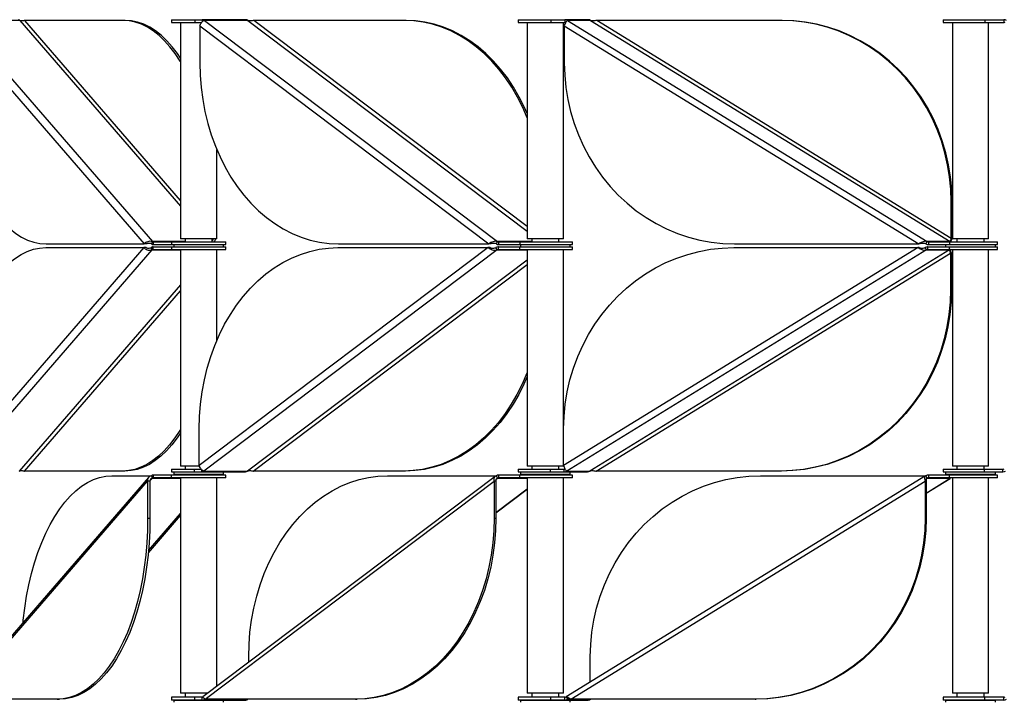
# Model space of a CAD drawing. Header units: millimetres. Extents: x 5 to 415, y 2 to 292.
# Tile 20 of 82: x 131 to 152, y 180 to 195. Entities that reach past the tile are written whole.
import ezdxf

# ---------------------------------------------------------------- set-up
doc = ezdxf.new("R2010")
doc.units = ezdxf.units.MM

msp = doc.modelspace()

# ---------------------------------------------------------------- linework, layer by layer
at = {"color": 7, "linetype": 'Continuous', "lineweight": 25}
for p, q in [((129.3819, 195.2985), (133.6127, 190.4152)), ((130.6808, 195.2985), (129.3819, 195.2985)), ((130.6808, 195.2985), (134.2362, 191.1947)), ((132.9627, 195.2985), (130.7928, 195.2985)), ((134.2362, 191.3239), (130.7928, 195.2985)), ((133.0147, 195.2985), (132.9627, 195.2985)), ((134.0362, 195.3146), (134.0362, 195.2546)), ((134.0362, 195.3146), (134.549, 195.3146)), ((134.0362, 195.2546), (134.549, 195.2546)), ((134.2362, 195.2546), (134.2362, 190.4746)), ((134.549, 195.3146), (134.549, 195.2546)), ((134.549, 195.3146), (134.714, 195.3146)), ((134.549, 195.2546), (134.7061, 195.2546)), ((134.7165, 195.3146), (134.7165, 195.2696)), ((134.7165, 195.3146), (134.7229, 195.3146)), ((135.674, 195.3146), (134.7229, 195.3146)), ((134.7624, 195.2985), (141.2426, 190.4152)), ((135.7264, 195.2985), (134.7624, 195.2985)), ((135.674, 195.3146), (135.6805, 195.3146)), ((135.7264, 195.2985), (141.8976, 190.648)), ((139.1806, 195.2985), (135.8569, 195.2985)), ((141.8976, 190.7464), (135.8569, 195.2985)), ((139.2192, 195.2985), (139.1806, 195.2985)), ((141.6976, 195.3146), (141.6976, 195.2546)), ((141.6976, 195.3146), (142.4187, 195.3146)), ((141.6976, 195.2546), (142.4187, 195.2546)), ((141.8976, 195.2546), (141.8976, 190.4746)), ((142.4187, 195.3146), (142.4187, 195.2546)), ((142.4187, 195.3146), (142.7304, 195.3146)), ((142.4187, 195.2546), (142.7308, 195.2546)), ((142.6976, 190.4746), (142.6976, 195.2546)), ((142.7308, 195.3146), (142.7308, 195.2546)), ((142.7308, 195.3146), (142.7343, 195.3146)), ((143.2403, 195.3146), (142.7343, 195.3146)), ((142.7872, 195.2985), (150.7355, 190.4152)), ((143.3001, 195.2985), (142.7872, 195.2985)), ((143.2403, 195.3146), (143.2437, 195.3146)), ((143.3001, 195.2985), (151.2485, 190.4152)), ((151.269, 190.4844), (143.4334, 195.2985)), ((147.5101, 195.2985), (143.4334, 195.2985)), ((147.5306, 195.2985), (147.5101, 195.2985)), ((151.0948, 195.3146), (151.0948, 195.2546)), ((151.0948, 195.3146), (152.0095, 195.3146)), ((151.0948, 195.2546), (152.0095, 195.2546)), ((151.2948, 195.2546), (151.2948, 190.4746)), ((152.0095, 195.3146), (152.0095, 195.2546)), ((152.0095, 195.3146), (152.4287, 195.3146)), ((152.0095, 195.2546), (152.4287, 195.2546)), ((152.0948, 190.4746), (152.0948, 195.2546)), ((152.4287, 195.3146), (152.4287, 195.2546)), ((129.263, 195.1773), (133.4337, 190.3632)), ((134.6623, 195.1773), (141.0506, 190.3632)), ((134.6623, 195.1773), (134.6623, 194.3632)), ((142.718, 195.1773), (150.5536, 190.3632)), ((142.718, 195.1773), (142.718, 194.3632)), ((135.0362, 190.4746), (135.0362, 192.4486)), ((151.2895, 191.2985), (151.269, 191.2985)), ((151.269, 190.4844), (151.269, 191.2985)), ((151.2895, 190.4844), (151.2895, 191.2985)), ((134.9884, 190.4746), (134.2362, 190.4746)), ((134.3362, 190.4746), (134.3362, 190.4071)), ((134.9362, 190.4071), (134.9362, 190.4746)), ((135.0362, 190.4746), (134.9884, 190.4746)), ((142.6498, 190.4746), (141.8976, 190.4746)), ((141.9976, 190.4746), (141.9976, 190.4071)), ((142.5976, 190.4071), (142.5976, 190.4746)), ((142.6976, 190.4746), (142.6498, 190.4746)), ((151.269, 190.4844), (151.2895, 190.4844)), ((152.047, 190.4746), (151.2948, 190.4746)), ((151.3948, 190.4746), (151.3948, 190.4071)), ((151.9948, 190.4071), (151.9948, 190.4746)), ((152.0948, 190.4746), (152.047, 190.4746)), ((133.4257, 190.2811), (129.255, 185.467)), ((133.6046, 190.2291), (129.3739, 185.3458)), ((131.2557, 190.2811), (133.4257, 190.2811)), ((131.2638, 190.3632), (133.4337, 190.3632)), ((133.4777, 190.2811), (133.4257, 190.2811)), ((133.4857, 190.3632), (133.4337, 190.3632)), ((133.6046, 190.2291), (133.5896, 190.2811)), ((133.5977, 190.3632), (133.6127, 190.4152)), ((133.6046, 190.2291), (134.2362, 190.2291)), ((134.3362, 190.4152), (133.6127, 190.4152)), ((133.6284, 190.2972), (133.6196, 190.2972)), ((133.6196, 190.2972), (133.6196, 190.2372)), ((133.6284, 190.2372), (133.6196, 190.2372)), ((133.6277, 190.4071), (133.6277, 190.3471)), ((133.6277, 190.4071), (134.0362, 190.4071)), ((133.6277, 190.3471), (134.0362, 190.3471)), ((133.6284, 190.2372), (133.6284, 190.2972)), ((133.6284, 190.2972), (134.0362, 190.2972)), ((133.6284, 190.2372), (134.0362, 190.2372)), ((134.0362, 190.4071), (134.0362, 190.3471)), ((134.0362, 190.4071), (135.2362, 190.4071)), ((134.0362, 190.3471), (135.2362, 190.3471)), ((134.0362, 190.2972), (134.0362, 190.2372)), ((134.0362, 190.2972), (135.2362, 190.2972)), ((134.0362, 190.2372), (135.2362, 190.2372)), ((134.0862, 190.3471), (134.0862, 190.2972)), ((134.2362, 190.2372), (134.2362, 185.4572)), ((141.0383, 190.2811), (134.65, 185.467)), ((141.2303, 190.2291), (134.7501, 185.3458)), ((135.0362, 188.2249), (135.0362, 190.2372)), ((135.1862, 190.2972), (135.1862, 190.3471)), ((135.2362, 190.3471), (135.2362, 190.4071)), ((135.2362, 190.2372), (135.2362, 190.2972)), ((137.7146, 190.2811), (141.0383, 190.2811)), ((137.7269, 190.3632), (141.0506, 190.3632)), ((141.0768, 190.2811), (141.0383, 190.2811)), ((141.0892, 190.3632), (141.0506, 190.3632)), ((141.2303, 190.2291), (141.2073, 190.2811)), ((141.2196, 190.3632), (141.2426, 190.4152)), ((141.2303, 190.2291), (141.8976, 190.2291)), ((141.9976, 190.4152), (141.2426, 190.4152)), ((141.2533, 190.2972), (141.2533, 190.2372)), ((141.2598, 190.2972), (141.2533, 190.2972)), ((141.2598, 190.2372), (141.2533, 190.2372)), ((141.2598, 190.2372), (141.2598, 190.2972)), ((141.2598, 190.2972), (141.7282, 190.2972)), ((141.2598, 190.2372), (141.7282, 190.2372)), ((141.2656, 190.4071), (141.2656, 190.3471)), ((141.2656, 190.4071), (141.7324, 190.4071)), ((141.2656, 190.3471), (141.7324, 190.3471)), ((141.7282, 190.2972), (141.7282, 190.2372)), ((141.7282, 190.2972), (142.8976, 190.2972)), ((141.7282, 190.2372), (142.8976, 190.2372)), ((141.7324, 190.4071), (141.7324, 190.3471)), ((141.7324, 190.4071), (142.8976, 190.4071)), ((141.7324, 190.3471), (142.8976, 190.3471)), ((141.7476, 190.3471), (141.7476, 190.2972)), ((141.8976, 190.2372), (141.8976, 185.4572)), ((142.6976, 185.4572), (142.6976, 190.2372)), ((150.5384, 190.2811), (142.7029, 185.467)), ((150.7204, 190.2291), (142.7721, 185.3458)), ((142.8476, 190.2972), (142.8476, 190.3471)), ((142.8976, 190.3471), (142.8976, 190.4071)), ((142.8976, 190.2372), (142.8976, 190.2972)), ((151.2334, 190.2291), (143.285, 185.3458)), ((146.4617, 190.2811), (150.5384, 190.2811)), ((146.4768, 190.3632), (150.5536, 190.3632)), ((150.559, 190.2811), (150.5384, 190.2811)), ((150.5741, 190.3632), (150.5536, 190.3632)), ((150.7204, 190.2291), (150.6922, 190.2811)), ((150.7074, 190.3632), (150.7355, 190.4152)), ((150.7204, 190.2291), (151.2334, 190.2291)), ((151.2485, 190.4152), (150.7355, 190.4152)), ((150.7486, 190.2972), (150.7486, 190.2372)), ((150.7521, 190.2972), (150.7486, 190.2972)), ((150.7521, 190.2372), (150.7486, 190.2372)), ((150.7521, 190.2372), (150.7521, 190.2972)), ((150.756, 190.2972), (151.2243, 190.2972)), ((150.756, 190.2372), (151.2243, 190.2372)), ((150.7637, 190.4071), (150.7637, 190.3471)), ((150.7637, 190.4071), (151.2324, 190.4071)), ((150.7637, 190.3471), (151.2324, 190.3471)), ((151.1448, 190.3471), (151.1448, 190.2972)), ((151.2243, 190.2972), (151.2243, 190.2372)), ((151.2243, 190.2972), (152.2948, 190.2972)), ((151.2243, 190.2372), (152.2948, 190.2372)), ((151.2324, 190.4071), (151.2324, 190.3471)), ((151.2324, 190.4071), (152.2948, 190.4071)), ((151.2324, 190.3471), (152.2948, 190.3471)), ((151.2948, 190.2372), (151.2948, 185.4572)), ((152.0948, 185.4572), (152.0948, 190.2372)), ((152.2448, 190.2972), (152.2448, 190.3471)), ((152.2948, 190.3471), (152.2948, 190.4071)), ((152.2948, 190.2372), (152.2948, 190.2972)), ((141.8976, 190.0055), (135.7141, 185.3458)), ((143.4183, 185.3458), (151.2539, 190.1598)), ((151.2539, 190.1598), (151.2744, 190.1598)), ((151.2539, 190.1598), (151.2539, 189.3458)), ((151.2744, 190.1598), (151.2744, 189.3458)), ((135.8446, 185.3458), (141.8976, 189.9072)), ((134.2362, 189.4589), (130.6727, 185.3458)), ((130.7847, 185.3458), (134.2362, 189.3296)), ((151.2744, 189.3458), (151.2539, 189.3458)), ((134.65, 185.467), (134.65, 186.2811)), ((142.7029, 185.467), (142.7029, 186.2811)), ((134.6532, 185.4572), (134.2362, 185.4572)), ((134.3362, 185.4572), (134.3362, 185.3897)), ((142.3557, 185.4572), (141.8976, 185.4572)), ((141.9976, 185.4572), (141.9976, 185.3897)), ((142.6976, 185.4572), (142.3557, 185.4572)), ((142.5976, 185.3897), (142.5976, 185.4572)), ((151.7529, 185.4572), (151.2948, 185.4572)), ((151.3948, 185.4572), (151.3948, 185.3897)), ((152.0948, 185.4572), (151.7529, 185.4572)), ((151.9948, 185.3897), (151.9948, 185.4572)), ((133.5302, 185.2078), (129.3267, 180.3559)), ((132.9547, 185.3458), (130.7847, 185.3458)), ((132.7185, 185.241), (133.5977, 185.241)), ((133.0066, 185.3458), (132.9547, 185.3458)), ((133.6127, 185.1891), (133.5977, 185.241)), ((133.6277, 185.2571), (133.6277, 185.1971)), ((134.0362, 185.2571), (133.6277, 185.2571)), ((134.0362, 185.1971), (133.6277, 185.1971)), ((134.0362, 185.3897), (134.0362, 185.3297)), ((134.0362, 185.3897), (134.5363, 185.3897)), ((134.0362, 185.3297), (134.5363, 185.3297)), ((134.0362, 185.1971), (134.0362, 185.2571)), ((135.2362, 185.2571), (134.0362, 185.2571)), ((135.2362, 185.1971), (134.0362, 185.1971)), ((134.0862, 185.3297), (134.0862, 185.2797)), ((134.0862, 185.2797), (134.4392, 185.2797)), ((134.2362, 185.2797), (134.2362, 185.2571)), ((134.2362, 185.1971), (134.2362, 180.4396)), ((134.4392, 185.2797), (135.1862, 185.2797)), ((134.5363, 185.3897), (134.5363, 185.3297)), ((134.5363, 185.3897), (134.6943, 185.3897)), ((134.5363, 185.3297), (134.7041, 185.3297)), ((134.7041, 185.3297), (134.7041, 185.3741)), ((134.7041, 185.3297), (135.6682, 185.3297)), ((141.1876, 185.2286), (134.7306, 180.3627)), ((134.7501, 185.3458), (135.7141, 185.3458)), ((135.0362, 185.2571), (135.0362, 185.2797)), ((135.0362, 180.593), (135.0362, 185.1971)), ((135.1862, 185.2797), (135.1862, 185.3297)), ((135.2362, 185.1971), (135.2362, 185.2571)), ((139.1683, 185.3458), (135.8446, 185.3458)), ((138.8066, 185.241), (141.2196, 185.241)), ((139.2069, 185.3458), (139.1683, 185.3458)), ((141.2426, 185.1891), (141.2196, 185.241)), ((141.2656, 185.2571), (141.2656, 185.1971)), ((141.7324, 185.2571), (141.2656, 185.2571)), ((141.7324, 185.1971), (141.2656, 185.1971)), ((141.6976, 185.3897), (141.6976, 185.3297)), ((141.6976, 185.3897), (142.406, 185.3897)), ((141.6976, 185.3297), (142.406, 185.3297)), ((141.7324, 185.1971), (141.7324, 185.2571)), ((142.8976, 185.2571), (141.7324, 185.2571)), ((142.8976, 185.1971), (141.7324, 185.1971)), ((141.7476, 185.3297), (141.7476, 185.2797)), ((141.7476, 185.2797), (142.2881, 185.2797)), ((141.8976, 185.2797), (141.8976, 185.2571)), ((141.8976, 185.1971), (141.8976, 180.4396)), ((142.2881, 185.2797), (142.8476, 185.2797)), ((142.406, 185.3897), (142.406, 185.3297)), ((142.406, 185.3897), (142.7157, 185.3897)), ((142.406, 185.3297), (142.7157, 185.3297)), ((142.6976, 185.2571), (142.6976, 185.2797)), ((142.6976, 180.4396), (142.6976, 185.1971)), ((142.7157, 185.3297), (142.7157, 185.3897)), ((142.7157, 185.3297), (143.2286, 185.3297)), ((150.6977, 185.2374), (142.7622, 180.3619)), ((142.7721, 185.3458), (143.285, 185.3458)), ((142.8476, 185.2797), (142.8476, 185.3297)), ((142.8976, 185.1971), (142.8976, 185.2571)), ((147.495, 185.3458), (143.4183, 185.3458)), ((147.0513, 185.241), (150.7074, 185.241)), ((147.5155, 185.3458), (147.495, 185.3458)), ((150.7355, 185.1891), (150.7074, 185.241)), ((150.7637, 185.2571), (150.7637, 185.1971)), ((151.2324, 185.2571), (150.7637, 185.2571)), ((151.2324, 185.1971), (150.7637, 185.1971)), ((151.0948, 185.3897), (151.0948, 185.3297)), ((151.0948, 185.3897), (151.9985, 185.3897)), ((151.0948, 185.3297), (151.9985, 185.3297)), ((151.1448, 185.3297), (151.1448, 185.2797)), ((151.1448, 185.2797), (151.8739, 185.2797)), ((151.2324, 185.1971), (151.2324, 185.2571)), ((152.2948, 185.2571), (151.2324, 185.2571)), ((152.2948, 185.1971), (151.2324, 185.1971)), ((151.2948, 185.2797), (151.2948, 185.2571)), ((151.2948, 185.1971), (151.2948, 180.4396)), ((151.8739, 185.2797), (152.2448, 185.2797)), ((151.9985, 185.3897), (151.9985, 185.3297)), ((151.9985, 185.3897), (152.4126, 185.3897)), ((151.9985, 185.3297), (152.4126, 185.3297)), ((152.0948, 185.2571), (152.0948, 185.2797)), ((152.0948, 180.4396), (152.0948, 185.1971)), ((152.2448, 185.2797), (152.2448, 185.3297)), ((152.2948, 185.1971), (152.2948, 185.2571)), ((152.4126, 185.3297), (152.4126, 185.3897)), ((129.338, 180.3057), (133.5088, 185.1198)), ((133.5607, 185.1198), (133.5088, 185.1198)), ((133.5088, 185.1198), (133.5088, 184.3057)), ((133.5606, 185.129), (133.6127, 185.1891)), ((133.5607, 185.1198), (133.5607, 184.3057)), ((133.6127, 185.1891), (134.2362, 185.1891)), ((134.7772, 180.3057), (141.1655, 185.1198)), ((141.2041, 185.1198), (141.1655, 185.1198)), ((141.1655, 185.1198), (141.1655, 184.3057)), ((141.2041, 185.1198), (141.2041, 184.3057)), ((141.2113, 185.1654), (141.2426, 185.1891)), ((141.2426, 185.1891), (141.8976, 185.1891)), ((142.8589, 180.3057), (150.6945, 185.1198)), ((150.715, 185.1198), (150.6945, 185.1198)), ((150.6945, 185.1198), (150.6945, 184.3057)), ((150.715, 184.8613), (151.2485, 185.1891)), ((150.715, 184.8591), (151.2452, 185.1848)), ((150.715, 185.1198), (150.715, 184.3057)), ((150.7237, 185.1818), (150.7355, 185.1891)), ((150.7355, 185.1891), (151.2485, 185.1891)), ((151.2485, 185.1891), (151.2441, 185.1867)), ((141.2041, 184.4336), (141.8976, 184.9562)), ((141.2041, 184.4219), (141.8976, 184.9445)), ((133.524, 183.5428), (134.2362, 184.3648)), ((133.5287, 183.5929), (134.2362, 184.4095)), ((133.5088, 184.3057), (133.5607, 184.3057)), ((141.1655, 184.3057), (141.2041, 184.3057)), ((150.6945, 184.3057), (150.715, 184.3057)), ((135.742, 181.1249), (135.742, 181.241)), ((143.2924, 180.6877), (143.2924, 181.241)), ((134.8327, 180.4396), (134.2362, 180.4396)), ((134.3362, 180.4396), (134.3362, 180.3496)), ((142.5498, 180.4396), (141.8976, 180.4396)), ((141.9976, 180.4396), (141.9976, 180.3496)), ((142.6976, 180.4396), (142.5498, 180.4396)), ((142.5976, 180.3496), (142.5976, 180.4396)), ((151.9469, 180.4396), (151.2948, 180.4396)), ((151.3948, 180.4396), (151.3948, 180.3496)), ((152.0948, 180.4396), (151.9469, 180.4396)), ((151.9948, 180.3496), (151.9948, 180.4396)), ((131.508, 180.3057), (129.338, 180.3057)), ((131.508, 180.3057), (131.5599, 180.3057)), ((134.0362, 180.3496), (134.0362, 180.2896)), ((134.549, 180.3496), (134.0362, 180.3496)), ((134.549, 180.2896), (134.0362, 180.2896)), ((134.0862, 180.2896), (134.0862, 180.2396)), ((134.0862, 180.2896), (135.1862, 180.2896)), ((134.3362, 180.2896), (134.3362, 180.2896)), ((134.549, 180.2896), (134.549, 180.3496)), ((134.7165, 180.3496), (134.549, 180.3496)), ((134.7151, 180.2896), (134.549, 180.2896)), ((134.7165, 180.2896), (134.7165, 180.3496)), ((134.7229, 180.2896), (134.7165, 180.2896)), ((134.7229, 180.2896), (135.674, 180.2896)), ((134.7505, 180.3326), (134.7624, 180.3057)), ((134.7624, 180.3057), (134.7706, 180.3119)), ((138.1009, 180.3057), (134.7772, 180.3057)), ((134.9362, 180.2896), (134.9362, 180.2896)), ((135.1862, 180.2396), (135.1862, 180.2896)), ((135.6805, 180.2896), (135.674, 180.2896)), ((138.1009, 180.3057), (138.1395, 180.3057)), ((141.6976, 180.3496), (141.6976, 180.2896)), ((142.4187, 180.3496), (141.6976, 180.3496)), ((142.4187, 180.2896), (141.6976, 180.2896)), ((141.7476, 180.2896), (141.7476, 180.2396)), ((141.7476, 180.2896), (141.7961, 180.2896)), ((141.7961, 180.2896), (142.8476, 180.2896)), ((141.9976, 180.2896), (141.9976, 180.2896)), ((142.4187, 180.2896), (142.4187, 180.3496)), ((142.7308, 180.3496), (142.4187, 180.3496)), ((142.7288, 180.2896), (142.4187, 180.2896)), ((142.5976, 180.2896), (142.5976, 180.2896)), ((142.7308, 180.2896), (142.7308, 180.3496)), ((142.7343, 180.2896), (142.7308, 180.2896)), ((142.7343, 180.2896), (143.2403, 180.2896)), ((142.759, 180.3577), (142.7872, 180.3057)), ((142.7872, 180.3057), (142.8018, 180.3147)), ((142.7872, 180.3057), (142.8559, 180.3057)), ((142.8476, 180.2396), (142.8476, 180.2896)), ((146.9356, 180.3057), (142.8589, 180.3057)), ((143.2437, 180.2896), (143.2403, 180.2896)), ((146.9356, 180.3057), (146.9562, 180.3057)), ((151.0948, 180.3496), (151.0948, 180.2896)), ((152.0095, 180.3496), (151.0948, 180.3496)), ((152.0095, 180.2896), (151.0948, 180.2896)), ((151.1448, 180.2896), (151.1448, 180.2396)), ((151.1448, 180.2896), (151.3008, 180.2896)), ((151.3008, 180.2896), (152.2448, 180.2896)), ((151.3948, 180.2896), (151.3948, 180.2896)), ((151.9948, 180.2896), (151.9948, 180.2896)), ((152.0095, 180.2896), (152.0095, 180.3496)), ((152.4287, 180.3496), (152.0095, 180.3496)), ((152.4287, 180.2896), (152.0095, 180.2896)), ((152.2448, 180.2396), (152.2448, 180.2896)), ((152.4287, 180.2896), (152.4287, 180.3496))]:
    msp.add_line(p, q, dxfattribs=at)
at = {"color": 7, "linetype": 'Continuous', "lineweight": 25, "flags": 128}
for points in [[(134.2362, 194.3837), (134.2254, 194.4014), (134.1165, 194.5664), (134.0023, 194.7162), (133.8832, 194.8501), (133.7598, 194.9674), (133.6327, 195.0676), (133.5025, 195.1502), (133.3698, 195.2149), (133.2352, 195.2613), (133.0993, 195.2892), (132.9627, 195.2985)], [(134.2362, 194.4665), (134.1685, 194.5664), (134.0542, 194.7162), (133.9352, 194.8501), (133.8118, 194.9674), (133.6847, 195.0676), (133.5545, 195.1502), (133.4217, 195.2149), (133.2871, 195.2613), (133.1512, 195.2892), (133.0147, 195.2985)], [(141.8976, 193.1489), (141.7991, 193.3769), (141.6843, 193.6052), (141.5579, 193.8229), (141.4203, 194.0287), (141.2724, 194.2219), (141.1146, 194.4014), (140.9479, 194.5664), (140.7729, 194.7162), (140.5905, 194.8501), (140.4016, 194.9674), (140.2069, 195.0676), (140.0074, 195.1502), (139.8041, 195.2149), (139.5979, 195.2613), (139.3898, 195.2892), (139.1806, 195.2985)], [(141.8976, 193.2423), (141.8376, 193.3769), (141.7229, 193.6052), (141.5964, 193.8229), (141.4589, 194.0287), (141.3109, 194.2219), (141.1532, 194.4014), (140.9865, 194.5664), (140.8115, 194.7162), (140.6291, 194.8501), (140.4401, 194.9674), (140.2455, 195.0676), (140.046, 195.1502), (139.8427, 195.2149), (139.6365, 195.2613), (139.4283, 195.2892), (139.2192, 195.2985)], [(151.269, 191.2985), (151.2602, 191.5715), (151.234, 191.8432), (151.1904, 192.1123), (151.1296, 192.3777), (151.052, 192.638), (150.9578, 192.8921), (150.8476, 193.1388), (150.7218, 193.3769), (150.581, 193.6052), (150.4259, 193.8229), (150.2572, 194.0287), (150.0757, 194.2219), (149.8823, 194.4014), (149.6778, 194.5664), (149.4632, 194.7162), (149.2394, 194.8501), (149.0077, 194.9674), (148.7689, 195.0676), (148.5242, 195.1502), (148.2749, 195.2149), (148.022, 195.2613), (147.7666, 195.2892), (147.5101, 195.2985)], [(151.2895, 191.2985), (151.2807, 191.5715), (151.2545, 191.8432), (151.2109, 192.1123), (151.1501, 192.3777), (151.0725, 192.638), (150.9783, 192.8921), (150.8681, 193.1388), (150.7423, 193.3769), (150.6015, 193.6052), (150.4464, 193.8229), (150.2778, 194.0287), (150.0963, 194.2219), (149.9028, 194.4014), (149.6983, 194.5664), (149.4837, 194.7162), (149.26, 194.8501), (149.0282, 194.9674), (148.7894, 195.0676), (148.5448, 195.1502), (148.2954, 195.2149), (148.0425, 195.2613), (147.7871, 195.2892), (147.5306, 195.2985)], [(129.263, 194.3632), (129.2677, 194.0902), (129.2816, 193.8185), (129.3048, 193.5494), (129.3372, 193.284), (129.3785, 193.0237), (129.4286, 192.7696), (129.4873, 192.5229), (129.5543, 192.2849), (129.6292, 192.0565), (129.7117, 191.8388), (129.8015, 191.633), (129.8981, 191.4398), (130.0011, 191.2603), (130.11, 191.0953), (130.2242, 190.9455), (130.3433, 190.8117), (130.4667, 190.6943), (130.5938, 190.5941), (130.724, 190.5115), (130.8567, 190.4469), (130.9913, 190.4004), (131.1272, 190.3725), (131.2638, 190.3632)], [(134.6623, 194.3632), (134.6695, 194.0902), (134.6909, 193.8185), (134.7264, 193.5494), (134.776, 193.284), (134.8393, 193.0237), (134.916, 192.7696), (135.0059, 192.5229), (135.1085, 192.2849), (135.2232, 192.0565), (135.3497, 191.8388), (135.4872, 191.633), (135.6352, 191.4398), (135.7929, 191.2603), (135.9596, 191.0953), (136.1346, 190.9455), (136.317, 190.8117), (136.506, 190.6943), (136.7006, 190.5941), (136.9001, 190.5115), (137.1034, 190.4469), (137.3096, 190.4004), (137.5178, 190.3725), (137.7269, 190.3632)], [(142.718, 194.3632), (142.7267, 194.0902), (142.753, 193.8185), (142.7966, 193.5494), (142.8574, 193.284), (142.935, 193.0237), (143.0292, 192.7696), (143.1394, 192.5229), (143.2652, 192.2849), (143.406, 192.0565), (143.561, 191.8388), (143.7297, 191.633), (143.9112, 191.4398), (144.1047, 191.2603), (144.3092, 191.0953), (144.5238, 190.9455), (144.7475, 190.8117), (144.9793, 190.6943), (145.2181, 190.5941), (145.4627, 190.5115), (145.7121, 190.4469), (145.965, 190.4004), (146.2203, 190.3725), (146.4768, 190.3632)], [(129.255, 186.2811), (129.2596, 186.5541), (129.2736, 186.8257), (129.2968, 187.0949), (129.3291, 187.3603), (129.3705, 187.6206), (129.4206, 187.8747), (129.4793, 188.1213), (129.5462, 188.3594), (129.6212, 188.5878), (129.7037, 188.8054), (129.7935, 189.0113), (129.8901, 189.2044), (129.9931, 189.3839), (130.1019, 189.549), (130.2162, 189.6988), (130.3352, 189.8326), (130.4586, 189.9499), (130.5857, 190.0501), (130.7159, 190.1328), (130.8487, 190.1974), (130.9833, 190.2438), (131.1192, 190.2718), (131.2557, 190.2811)], [(134.65, 186.2811), (134.6572, 186.5541), (134.6786, 186.8257), (134.7141, 187.0949), (134.7637, 187.3603), (134.827, 187.6206), (134.9037, 187.8747), (134.9936, 188.1213), (135.0962, 188.3594), (135.2109, 188.5878), (135.3374, 188.8054), (135.4749, 189.0113), (135.6228, 189.2044), (135.7806, 189.3839), (135.9473, 189.549), (136.1223, 189.6988), (136.3047, 189.8326), (136.4937, 189.9499), (136.6883, 190.0501), (136.8878, 190.1328), (137.0911, 190.1974), (137.2973, 190.2438), (137.5054, 190.2718), (137.7146, 190.2811)], [(142.7029, 186.2811), (142.7116, 186.5541), (142.7379, 186.8257), (142.7815, 187.0949), (142.8423, 187.3603), (142.9199, 187.6206), (143.0141, 187.8747), (143.1243, 188.1213), (143.2501, 188.3594), (143.3908, 188.5878), (143.5459, 188.8054), (143.7146, 189.0113), (143.8961, 189.2044), (144.0896, 189.3839), (144.2941, 189.549), (144.5087, 189.6988), (144.7324, 189.8326), (144.9642, 189.9499), (145.203, 190.0501), (145.4476, 190.1328), (145.697, 190.1974), (145.9499, 190.2438), (146.2052, 190.2718), (146.4617, 190.2811)], [(151.2539, 189.3458), (151.2451, 189.0728), (151.2189, 188.8011), (151.1753, 188.5319), (151.1145, 188.2666), (151.0368, 188.0062), (150.9427, 187.7522), (150.8325, 187.5055), (150.7067, 187.2674), (150.5659, 187.039), (150.4108, 186.8214), (150.2421, 186.6155), (150.0606, 186.4224), (149.8672, 186.2429), (149.6627, 186.0779), (149.4481, 185.9281), (149.2243, 185.7942), (148.9925, 185.6769), (148.7538, 185.5767), (148.5091, 185.4941), (148.2598, 185.4294), (148.0068, 185.383), (147.7515, 185.3551), (147.495, 185.3458)], [(151.2744, 189.3458), (151.2656, 189.0728), (151.2394, 188.8011), (151.1958, 188.5319), (151.135, 188.2666), (151.0574, 188.0062), (150.9632, 187.7522), (150.853, 187.5055), (150.7272, 187.2674), (150.5864, 187.039), (150.4313, 186.8214), (150.2626, 186.6155), (150.0812, 186.4224), (149.8877, 186.2429), (149.6832, 186.0779), (149.4686, 185.9281), (149.2449, 185.7942), (149.0131, 185.6769), (148.7743, 185.5767), (148.5297, 185.4941), (148.2803, 185.4294), (148.0274, 185.383), (147.772, 185.3551), (147.5155, 185.3458)], [(141.8976, 187.5265), (141.8893, 187.5055), (141.7867, 187.2674), (141.672, 187.039), (141.5455, 186.8214), (141.408, 186.6155), (141.26, 186.4224), (141.1023, 186.2429), (140.9356, 186.0779), (140.7606, 185.9281), (140.5782, 185.7942), (140.3892, 185.6769), (140.1946, 185.5767), (139.9951, 185.4941), (139.7918, 185.4294), (139.5856, 185.383), (139.3775, 185.3551), (139.1683, 185.3458)], [(141.8976, 187.4312), (141.8253, 187.2674), (141.7105, 187.039), (141.5841, 186.8214), (141.4466, 186.6155), (141.2986, 186.4224), (141.1409, 186.2429), (140.9742, 186.0779), (140.7992, 185.9281), (140.6168, 185.7942), (140.4278, 185.6769), (140.2331, 185.5767), (140.0337, 185.4941), (139.8304, 185.4294), (139.6242, 185.383), (139.416, 185.3551), (139.2069, 185.3458)], [(134.2362, 186.2739), (134.2173, 186.2429), (134.1085, 186.0779), (133.9943, 185.9281), (133.8752, 185.7942), (133.7518, 185.6769), (133.6247, 185.5767), (133.4945, 185.4941), (133.3617, 185.4294), (133.2271, 185.383), (133.0912, 185.3551), (132.9547, 185.3458)], [(134.2362, 186.1902), (134.1604, 186.0779), (134.0462, 185.9281), (133.9271, 185.7942), (133.8037, 185.6769), (133.6767, 185.5767), (133.5464, 185.4941), (133.4137, 185.4294), (133.2791, 185.383), (133.1432, 185.3551), (133.0066, 185.3458)], [(130.7545, 182.004), (130.7596, 182.0549), (130.7919, 182.3202), (130.8332, 182.5806), (130.8834, 182.8346), (130.942, 183.0813), (131.009, 183.3194), (131.0839, 183.5478), (131.1665, 183.7654), (131.2563, 183.9712), (131.3529, 184.1644), (131.4558, 184.3439), (131.5647, 184.5089), (131.6789, 184.6587), (131.798, 184.7926), (131.9214, 184.9099), (132.0485, 185.0101), (132.1787, 185.0927), (132.3114, 185.1574), (132.4461, 185.2038), (132.582, 185.2317), (132.7185, 185.241)], [(135.742, 181.241), (135.7492, 181.514), (135.7706, 181.7857), (135.8061, 182.0549), (135.8557, 182.3202), (135.919, 182.5806), (135.9957, 182.8346), (136.0856, 183.0813), (136.1882, 183.3194), (136.3029, 183.5478), (136.4294, 183.7654), (136.5669, 183.9712), (136.7149, 184.1644), (136.8726, 184.3439), (137.0393, 184.5089), (137.2143, 184.6587), (137.3967, 184.7926), (137.5857, 184.9099), (137.7803, 185.0101), (137.9798, 185.0927), (138.1831, 185.1574), (138.3893, 185.2038), (138.5974, 185.2317), (138.8066, 185.241)], [(143.2924, 181.241), (143.3012, 181.514), (143.3275, 181.7857), (143.3711, 182.0549), (143.4318, 182.3202), (143.5095, 182.5806), (143.6036, 182.8346), (143.7139, 183.0813), (143.8397, 183.3194), (143.9804, 183.5478), (144.1355, 183.7654), (144.3042, 183.9712), (144.4857, 184.1644), (144.6791, 184.3439), (144.8836, 184.5089), (145.0983, 184.6587), (145.322, 184.7926), (145.5538, 184.9099), (145.7925, 185.0101), (146.0372, 185.0927), (146.2866, 185.1574), (146.5395, 185.2038), (146.7948, 185.2317), (147.0513, 185.241)], [(133.5088, 184.3057), (133.5041, 184.0327), (133.4901, 183.761), (133.4669, 183.4919), (133.4346, 183.2265), (133.3932, 182.9662), (133.3431, 182.7121), (133.2844, 182.4655), (133.2175, 182.2274), (133.1426, 181.999), (133.06, 181.7814), (132.9702, 181.5755), (132.8736, 181.3824), (132.7707, 181.2029), (132.6618, 181.0378), (132.5476, 180.888), (132.4285, 180.7542), (132.3051, 180.6369), (132.178, 180.5367), (132.0478, 180.454), (131.9151, 180.3894), (131.7804, 180.343), (131.6445, 180.315), (131.508, 180.3057)], [(133.5607, 184.3057), (133.5561, 184.0327), (133.5421, 183.761), (133.5189, 183.4919), (133.4865, 183.2265), (133.4452, 182.9662), (133.3951, 182.7121), (133.3364, 182.4655), (133.2694, 182.2274), (133.1945, 181.999), (133.112, 181.7814), (133.0222, 181.5755), (132.9256, 181.3824), (132.8226, 181.2029), (132.7138, 181.0378), (132.5995, 180.888), (132.4804, 180.7542), (132.3571, 180.6369), (132.23, 180.5367), (132.0997, 180.454), (131.967, 180.3894), (131.8324, 180.343), (131.6965, 180.315), (131.5599, 180.3057)], [(141.1655, 184.3057), (141.1584, 184.0327), (141.137, 183.761), (141.1014, 183.4919), (141.0519, 183.2265), (140.9886, 182.9662), (140.9118, 182.7121), (140.8219, 182.4655), (140.7194, 182.2274), (140.6046, 181.999), (140.4782, 181.7814), (140.3406, 181.5755), (140.1927, 181.3824), (140.035, 181.2029), (139.8682, 181.0378), (139.6932, 180.888), (139.5108, 180.7542), (139.3219, 180.6369), (139.1272, 180.5367), (138.9278, 180.454), (138.7245, 180.3894), (138.5182, 180.343), (138.3101, 180.315), (138.1009, 180.3057)], [(141.2041, 184.3057), (141.1969, 184.0327), (141.1755, 183.761), (141.14, 183.4919), (141.0904, 183.2265), (141.0271, 182.9662), (140.9504, 182.7121), (140.8605, 182.4655), (140.7579, 182.2274), (140.6432, 181.999), (140.5167, 181.7814), (140.3792, 181.5755), (140.2312, 181.3824), (140.0735, 181.2029), (139.9068, 181.0378), (139.7318, 180.888), (139.5494, 180.7542), (139.3604, 180.6369), (139.1658, 180.5367), (138.9663, 180.454), (138.763, 180.3894), (138.5568, 180.343), (138.3486, 180.315), (138.1395, 180.3057)], [(150.6945, 184.3057), (150.6858, 184.0327), (150.6595, 183.761), (150.6159, 183.4919), (150.5551, 183.2265), (150.4775, 182.9662), (150.3833, 182.7121), (150.2731, 182.4655), (150.1473, 182.2274), (150.0065, 181.999), (149.8514, 181.7814), (149.6828, 181.5755), (149.5013, 181.3824), (149.3078, 181.2029), (149.1033, 181.0378), (148.8887, 180.888), (148.665, 180.7542), (148.4332, 180.6369), (148.1944, 180.5367), (147.9498, 180.454), (147.7004, 180.3894), (147.4475, 180.343), (147.1922, 180.315), (146.9356, 180.3057)], [(150.715, 184.3057), (150.7063, 184.0327), (150.68, 183.761), (150.6364, 183.4919), (150.5756, 183.2265), (150.498, 182.9662), (150.4038, 182.7121), (150.2936, 182.4655), (150.1678, 182.2274), (150.027, 181.999), (149.872, 181.7814), (149.7033, 181.5755), (149.5218, 181.3824), (149.3283, 181.2029), (149.1238, 181.0378), (148.9092, 180.888), (148.6855, 180.7542), (148.4537, 180.6369), (148.2149, 180.5367), (147.9703, 180.454), (147.7209, 180.3894), (147.468, 180.343), (147.2127, 180.315), (146.9562, 180.3057)]]:
    msp.add_lwpolyline(points, dxfattribs=at)
at = {"color": 7, "linetype": 'Continuous', "lineweight": 25}
for centre, radius, start, end in [((130.6483, 195.274), 0.0407, 37.0845, 86.56058), ((134.7156, 195.2383), 0.0763, 52.10594, 89.34065), ((135.6796, 195.2383), 0.0763, 52.10594, 89.34065), ((142.7306, 195.207), 0.1076, 58.27815, 89.89215), ((142.7308, 195.2012), 0.0534, 68.28904, 89.9581), ((143.2435, 195.207), 0.1076, 58.27815, 89.89215), ((152.4287, 195.1946), 0.12, 60, 90), ((152.4287, 195.1946), 0.06, 60, 90), ((133.6221, 190.2566), 0.0407, 93.43942, 142.9155), ((133.6301, 190.3877), 0.0407, 217.0845, 266.56058), ((133.6209, 190.2169), 0.0203, 93.43942, 142.9155), ((133.6289, 190.4274), 0.0203, 217.0845, 266.56058), ((141.2542, 190.2209), 0.0763, 90.65935, 127.89406), ((141.2665, 190.4234), 0.0763, 232.10594, 269.34065), ((141.2537, 190.199), 0.0381, 90.65935, 127.89406), ((141.2661, 190.4452), 0.0381, 232.10594, 269.34065), ((150.7488, 190.1895), 0.1076, 90.10785, 121.72185), ((150.7639, 190.4547), 0.1076, 238.27815, 269.89215), ((150.7487, 190.1834), 0.0538, 90.10785, 121.72185), ((150.7638, 190.4609), 0.0538, 238.27815, 269.89215), ((151.2617, 190.1834), 0.0538, 90.10785, 121.72185), ((151.2768, 190.4609), 0.0538, 238.27815, 269.89215), ((133.6301, 185.2165), 0.0407, 93.43942, 142.9155), ((133.6289, 185.1768), 0.0203, 93.43942, 142.9155), ((134.7033, 185.4059), 0.0763, 270.65935, 307.89406), ((135.6673, 185.4059), 0.0763, 270.65935, 307.89406), ((141.2665, 185.1808), 0.0763, 90.65935, 127.89406), ((141.2661, 185.159), 0.0381, 90.65935, 127.89406), ((142.7157, 185.4431), 0.0534, 270.04307, 292.09917), ((142.7155, 185.4373), 0.1076, 270.10785, 301.72185), ((143.2284, 185.4373), 0.1076, 270.10785, 301.72185), ((150.7639, 185.1495), 0.1076, 90.10785, 121.72185), ((150.7638, 185.1433), 0.0538, 90.10785, 121.72185), ((151.2768, 185.1433), 0.0538, 90.10785, 121.72185), ((152.4126, 185.4497), 0.06, 270, 300), ((152.4126, 185.4497), 0.12, 270, 300), ((134.716, 180.3878), 0.0381, 270.65935, 307.89406), ((134.7156, 180.3659), 0.0763, 270.65935, 307.89406), ((135.6796, 180.3659), 0.0763, 270.65935, 307.89406), ((142.7307, 180.4034), 0.0538, 270.10785, 301.72185), ((142.7306, 180.3973), 0.1076, 270.10785, 301.72185), ((143.2435, 180.3973), 0.1076, 270.10785, 301.72185), ((152.4287, 180.4096), 0.06, 270, 300), ((152.4287, 180.4096), 0.12, 270, 300)]:
    msp.add_arc(centre, radius, start, end, dxfattribs=at)
for points, knots in [([(130.7928, 195.2985), (130.7841, 195.2953), (130.7669, 195.289), (130.7275, 195.286), (130.6975, 195.2919), (130.6824, 195.2979), (130.6808, 195.2985)], [0, 0, 0, 0, 0.3201967, 0.6410914, 0.961986, 1, 1, 1, 1]), ([(134.6623, 195.1773), (134.6668, 195.1904), (134.6757, 195.2167), (134.6984, 195.252), (134.7239, 195.2793), (134.7464, 195.2943), (134.7581, 195.2974), (134.7624, 195.2985)], [0, 0, 0, 0, 0.2182973, 0.4366061, 0.6549149, 0.8732236, 1, 1, 1, 1]), ([(135.8569, 195.2985), (135.8448, 195.2953), (135.8204, 195.289), (135.7753, 195.286), (135.7436, 195.2919), (135.7281, 195.2979), (135.7264, 195.2985)], [0, 0, 0, 0, 0.32019668, 0.6410914, 0.96198601, 1, 1, 1, 1]), ([(142.718, 195.1773), (142.7228, 195.1904), (142.7326, 195.2167), (142.7508, 195.252), (142.7682, 195.2793), (142.7807, 195.2943), (142.7854, 195.2974), (142.7872, 195.2985)], [0, 0, 0, 0, 0.2182973, 0.4366061, 0.6549149, 0.8732236, 1, 1, 1, 1]), ([(143.4334, 195.2985), (143.4191, 195.2953), (143.3906, 195.289), (143.3452, 195.286), (143.3156, 195.2919), (143.3016, 195.2979), (143.3001, 195.2985)], [0, 0, 0, 0, 0.3201967, 0.6410914, 0.961986, 1, 1, 1, 1]), ([(133.6127, 190.4152), (133.5952, 190.4179), (133.5602, 190.4234), (133.5085, 190.413), (133.4626, 190.3919), (133.4436, 190.373), (133.4337, 190.3632)], [0, 0, 0, 0, 0.2453754, 0.4909149, 0.7364551, 1, 1, 1, 1]), ([(134.9362, 190.4303), (134.9384, 190.4321), (134.9458, 190.4381), (134.9557, 190.4542), (134.9619, 190.4714), (134.9632, 190.4817), (134.9635, 190.4844)], [0, 0, 0, 0, 0.15132049, 0.50955533, 0.86778978, 1, 1, 1, 1]), ([(134.9742, 190.4071), (134.9798, 190.4128), (134.9949, 190.4284), (135.0066, 190.4505), (135.0104, 190.4654), (135.0109, 190.4673)], [0, 0, 0, 0, 0.33714978, 0.91795675, 1, 1, 1, 1]), ([(141.2426, 190.4152), (141.2264, 190.4179), (141.194, 190.4234), (141.1416, 190.413), (141.0908, 190.3919), (141.0643, 190.373), (141.0506, 190.3632)], [0, 0, 0, 0, 0.2453754, 0.4909149, 0.7364551, 1, 1, 1, 1]), ([(150.7355, 190.4152), (150.7225, 190.4179), (150.6965, 190.4234), (150.6498, 190.413), (150.6002, 190.3919), (150.5695, 190.373), (150.5536, 190.3632)], [0, 0, 0, 0, 0.2453754, 0.4909149, 0.7364551, 1, 1, 1, 1]), ([(151.2485, 190.4152), (151.2491, 190.4171), (151.2505, 190.4211), (151.2559, 190.4352), (151.2621, 190.4539), (151.2667, 190.4714), (151.2685, 190.4817), (151.269, 190.4844)], [0, 0, 0, 0, 0.2289275, 0.457855, 0.686699, 0.9155428, 1, 1, 1, 1]), ([(151.257, 190.4121), (151.2594, 190.4163), (151.2677, 190.4303), (151.2795, 190.4563), (151.2868, 190.4769), (151.2895, 190.4844)], [0, 0, 0, 0, 0.2086596, 0.7092796, 1, 1, 1, 1]), ([(133.4257, 190.2811), (133.4347, 190.272), (133.4528, 190.2537), (133.4969, 190.2325), (133.5495, 190.2208), (133.5858, 190.2263), (133.6046, 190.2291)], [0, 0, 0, 0, 0.2453754, 0.4909149, 0.7364551, 1, 1, 1, 1]), ([(133.4777, 190.2811), (133.4863, 190.2779), (133.5035, 190.2716), (133.5429, 190.2686), (133.5729, 190.2744), (133.588, 190.2804), (133.5896, 190.2811)], [0, 0, 0, 0, 0.3201967, 0.6410914, 0.961986, 1, 1, 1, 1]), ([(133.5977, 190.3632), (133.5838, 190.3674), (133.556, 190.376), (133.5163, 190.3733), (133.4949, 190.3671), (133.4866, 190.3636), (133.4857, 190.3632)], [0, 0, 0, 0, 0.3201967, 0.6410914, 0.961986, 1, 1, 1, 1]), ([(141.0383, 190.2811), (141.0509, 190.272), (141.0763, 190.2537), (141.1254, 190.2325), (141.179, 190.2208), (141.2128, 190.2263), (141.2303, 190.2291)], [0, 0, 0, 0, 0.2453754, 0.4909149, 0.7364551, 1, 1, 1, 1]), ([(141.0768, 190.2811), (141.089, 190.2779), (141.1134, 190.2716), (141.1585, 190.2686), (141.1902, 190.2744), (141.2057, 190.2804), (141.2073, 190.2811)], [0, 0, 0, 0, 0.3201967, 0.6410914, 0.961986, 1, 1, 1, 1]), ([(141.2196, 190.3632), (141.2052, 190.3674), (141.1764, 190.376), (141.1312, 190.3733), (141.1031, 190.3671), (141.0905, 190.3636), (141.0892, 190.3632)], [0, 0, 0, 0, 0.32019668, 0.6410914, 0.96198601, 1, 1, 1, 1]), ([(150.5384, 190.2811), (150.5532, 190.272), (150.5827, 190.2537), (150.6311, 190.2325), (150.6793, 190.2208), (150.7064, 190.2263), (150.7204, 190.2291)], [0, 0, 0, 0, 0.2453754, 0.4909149, 0.7364551, 1, 1, 1, 1]), ([(150.559, 190.2811), (150.5732, 190.2779), (150.6018, 190.2716), (150.6472, 190.2686), (150.6768, 190.2744), (150.6908, 190.2804), (150.6922, 190.2811)], [0, 0, 0, 0, 0.3201967, 0.6410914, 0.961986, 1, 1, 1, 1]), ([(150.7074, 190.3632), (150.6942, 190.3674), (150.6678, 190.376), (150.6225, 190.3733), (150.5911, 190.3671), (150.5757, 190.3636), (150.5741, 190.3632)], [0, 0, 0, 0, 0.32019668, 0.6410914, 0.96198601, 1, 1, 1, 1]), ([(151.2539, 190.1598), (151.2524, 190.1674), (151.2494, 190.1825), (151.243, 190.2028), (151.2373, 190.2185), (151.2341, 190.2264), (151.2335, 190.2285), (151.2334, 190.2291)], [0, 0, 0, 0, 0.2289275, 0.457855, 0.686699, 0.9155428, 1, 1, 1, 1]), ([(151.2744, 190.1598), (151.2695, 190.1731), (151.2598, 190.1996), (151.2477, 190.222), (151.2417, 190.2332)], [0, 0, 0, 0, 0.4999869, 1, 1, 1, 1]), ([(134.7501, 185.3458), (134.7424, 185.3482), (134.7271, 185.3531), (134.7005, 185.3754), (134.6761, 185.4063), (134.6589, 185.4387), (134.6524, 185.4594), (134.65, 185.467)], [0, 0, 0, 0, 0.21829734, 0.43660611, 0.65491491, 0.8732236, 1, 1, 1, 1]), ([(142.7721, 185.3458), (142.7688, 185.3482), (142.7622, 185.3531), (142.7459, 185.3754), (142.728, 185.4063), (142.7129, 185.4387), (142.7056, 185.4594), (142.7029, 185.467)], [0, 0, 0, 0, 0.21829734, 0.43660611, 0.65491491, 0.8732236, 1, 1, 1, 1]), ([(130.6727, 185.3458), (130.6866, 185.35), (130.7144, 185.3585), (130.7541, 185.3559), (130.7755, 185.3497), (130.7838, 185.3461), (130.7847, 185.3458)], [0, 0, 0, 0, 0.32019668, 0.6410914, 0.96198601, 1, 1, 1, 1]), ([(133.5977, 185.241), (133.585, 185.2386), (133.5598, 185.2337), (133.5303, 185.2114), (133.5114, 185.1805), (133.5053, 185.1481), (133.5078, 185.1274), (133.5088, 185.1198)], [0, 0, 0, 0, 0.2182973, 0.4366061, 0.6549149, 0.8732236, 1, 1, 1, 1]), ([(135.7141, 185.3458), (135.7285, 185.35), (135.7574, 185.3585), (135.8025, 185.3559), (135.8306, 185.3497), (135.8433, 185.3461), (135.8446, 185.3458)], [0, 0, 0, 0, 0.32019668, 0.6410914, 0.96198601, 1, 1, 1, 1]), ([(141.2196, 185.241), (141.2097, 185.2386), (141.1898, 185.2337), (141.1695, 185.2114), (141.1591, 185.1805), (141.1589, 185.1481), (141.1637, 185.1274), (141.1655, 185.1198)], [0, 0, 0, 0, 0.21829734, 0.43660611, 0.65491491, 0.8732236, 1, 1, 1, 1]), ([(143.285, 185.3458), (143.2982, 185.35), (143.3246, 185.3585), (143.3699, 185.3559), (143.4012, 185.3497), (143.4167, 185.3461), (143.4183, 185.3458)], [0, 0, 0, 0, 0.3201967, 0.6410914, 0.961986, 1, 1, 1, 1]), ([(150.6986, 185.2359), (150.6958, 185.2346), (150.6871, 185.2305), (150.6807, 185.2111), (150.6797, 185.1805), (150.6857, 185.1481), (150.6921, 185.1274), (150.6945, 185.1198)], [0, 0, 0, 0, 0.1171635, 0.3637163, 0.6102691, 0.8568217, 1, 1, 1, 1]), ([(133.6127, 185.1891), (133.6055, 185.1871), (133.5911, 185.1831), (133.5743, 185.169), (133.5634, 185.1503), (133.56, 185.1329), (133.5606, 185.1226), (133.5607, 185.1198)], [0, 0, 0, 0, 0.2289275, 0.457855, 0.686699, 0.9155428, 1, 1, 1, 1]), ([(141.2426, 185.1891), (141.2365, 185.1871), (141.2244, 185.1831), (141.2115, 185.169), (141.204, 185.1503), (141.2027, 185.1329), (141.2038, 185.1226), (141.2041, 185.1198)], [0, 0, 0, 0, 0.2289275, 0.457855, 0.686699, 0.9155428, 1, 1, 1, 1]), ([(150.7296, 185.1854), (150.7275, 185.1844), (150.7213, 185.1812), (150.7155, 185.1689), (150.7123, 185.1504), (150.7131, 185.1329), (150.7146, 185.1226), (150.715, 185.1198)], [0, 0, 0, 0, 0.1291888, 0.3877282, 0.6461733, 0.9046182, 1, 1, 1, 1]), ([(134.7772, 180.3057), (134.7668, 180.3149), (134.7458, 180.3333), (134.7319, 180.3533), (134.7277, 180.3642), (134.7307, 180.3625), (134.7308, 180.3624)], [0, 0, 0, 0, 0.3284044, 0.6570284, 0.9856535, 1, 1, 1, 1]), ([(142.8589, 180.3057), (142.8453, 180.3149), (142.8182, 180.3331), (142.7884, 180.354), (142.7696, 180.365), (142.7652, 180.3612), (142.7636, 180.3598)], [0, 0, 0, 0, 0.27706974, 0.55432482, 0.83158075, 1, 1, 1, 1]), ([(142.849, 180.3124), (142.8464, 180.313), (142.8309, 180.3165), (142.8099, 180.318), (142.7942, 180.3124), (142.7879, 180.3064), (142.7872, 180.3057)], [0, 0, 0, 0, 0.0866623, 0.5177947, 0.948927, 1, 1, 1, 1])]:
    msp.add_open_spline(points, degree=3, knots=knots, dxfattribs=at)

doc.saveas('drawing.dxf')
